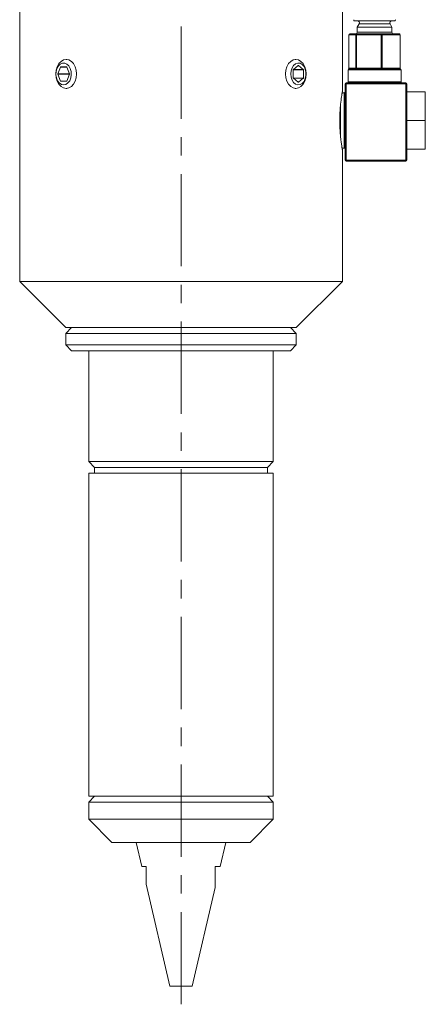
# Model space of a CAD drawing. Header units: inches. Extents: x 1 to 18.8, y 0.6 to 16.4.
# Tile 1 of 21: x 3.7 to 5.9, y 5.1 to 10.4. Entities that reach past the tile are written whole.
import ezdxf

# ---------------------------------------------------------------- set-up
doc = ezdxf.new("R2010")
doc.units = ezdxf.units.IN
doc.header["$MEASUREMENT"] = 0
doc.linetypes.add('CENTERX2', pattern=[0.8, 0.5, -0.1, 0.1, -0.1])
doc.layers.add('SLD-0', color=7, linetype='Continuous')

msp = doc.modelspace()

# ---------------------------------------------------------------- linework, layer by layer
at = {"color": 7, "linetype": 'Continuous', "lineweight": 15}
for p, q in [((3.6873, 11.0192), (3.6873, 9.0192)), ((5.4373, 10.0475), (5.4373, 11.0192)), ((5.7199, 10.4312), (5.5046, 10.4312)), ((5.5287, 10.4162), (5.5185, 10.3985)), ((5.6959, 10.4162), (5.5287, 10.4162)), ((5.706, 10.3985), (5.6959, 10.4162)), ((5.4731, 10.3562), (5.4731, 10.1762)), ((5.4733, 10.3562), (5.4731, 10.3562)), ((5.5103, 10.3562), (5.4733, 10.3562)), ((5.4733, 10.3562), (5.4733, 10.1762)), ((5.4781, 10.3612), (5.5151, 10.3612)), ((5.5139, 10.3562), (5.5103, 10.3562)), ((5.5103, 10.1762), (5.5103, 10.3562)), ((5.648, 10.3562), (5.5139, 10.3562)), ((5.5139, 10.3562), (5.5139, 10.1762)), ((5.5151, 10.3612), (5.6493, 10.3612)), ((5.5185, 10.3985), (5.5185, 10.3712)), ((5.706, 10.3985), (5.5185, 10.3985)), ((5.5185, 10.3712), (5.5466, 10.3712)), ((5.5466, 10.3712), (5.706, 10.3712)), ((5.648, 10.1762), (5.648, 10.3562)), ((5.6528, 10.3562), (5.648, 10.3562)), ((5.6493, 10.3612), (5.7464, 10.3612)), ((5.6528, 10.3562), (5.6528, 10.1762)), ((5.75, 10.3562), (5.6528, 10.3562)), ((5.706, 10.3712), (5.706, 10.3985)), ((5.75, 10.1762), (5.75, 10.3562)), ((5.7514, 10.3562), (5.75, 10.3562)), ((5.7514, 10.1762), (5.7514, 10.3562)), ((3.9436, 10.2229), (3.9397, 10.2229)), ((5.1849, 10.2229), (5.181, 10.2229)), ((3.9089, 10.1816), (3.894, 10.1452)), ((3.9575, 10.1452), (3.894, 10.1452)), ((3.894, 10.1432), (3.9093, 10.1058)), ((3.9575, 10.1432), (3.894, 10.1432)), ((3.9426, 10.1816), (3.9089, 10.1816)), ((3.9414, 10.1826), (3.9101, 10.1826)), ((3.9422, 10.1058), (3.9575, 10.1432)), ((3.9575, 10.1452), (3.9426, 10.1816)), ((5.171, 10.1658), (5.171, 10.1226)), ((5.1711, 10.1663), (5.226, 10.1663)), ((5.1981, 10.1891), (5.1717, 10.1675)), ((5.1724, 10.168), (5.2253, 10.168)), ((5.1981, 10.1891), (5.1995, 10.1891)), ((5.2253, 10.168), (5.1995, 10.1891)), ((5.226, 10.122), (5.226, 10.1663)), ((5.4683, 10.1662), (5.4683, 10.1012)), ((5.7563, 10.1662), (5.4683, 10.1662)), ((5.4733, 10.1762), (5.4731, 10.1762)), ((5.4733, 10.1762), (5.5103, 10.1762)), ((5.7513, 10.1712), (5.4733, 10.1712)), ((5.5139, 10.1762), (5.5103, 10.1762)), ((5.5139, 10.1762), (5.648, 10.1762)), ((5.6528, 10.1762), (5.648, 10.1762)), ((5.6528, 10.1762), (5.75, 10.1762)), ((5.7514, 10.1762), (5.75, 10.1762)), ((5.7563, 10.1012), (5.7563, 10.1662)), ((3.9422, 10.1058), (3.9093, 10.1058)), ((3.9105, 10.1048), (3.941, 10.1048)), ((5.1711, 10.122), (5.226, 10.122)), ((5.1717, 10.1209), (5.1981, 10.0993)), ((5.1724, 10.1203), (5.2253, 10.1203)), ((5.1981, 10.0993), (5.1995, 10.0993)), ((5.1995, 10.0993), (5.2253, 10.1203)), ((5.4523, 9.6762), (5.4523, 10.0912)), ((5.4523, 10.0912), (5.4573, 10.0912)), ((5.4573, 10.0962), (5.7823, 10.0962)), ((5.4573, 10.0962), (5.4573, 10.0912)), ((5.4573, 10.0912), (5.4573, 9.6762)), ((5.7823, 10.0912), (5.4573, 10.0912)), ((5.4683, 10.1012), (5.7563, 10.1012)), ((5.7823, 10.0912), (5.7823, 10.0962)), ((5.7823, 9.6762), (5.7823, 10.0912)), ((5.7823, 10.0912), (5.7873, 10.0912)), ((5.7873, 10.0912), (5.7873, 9.6762)), ((3.9397, 10.0654), (3.9436, 10.0654)), ((5.181, 10.0654), (5.1849, 10.0654)), ((5.4473, 10.0412), (5.4362, 10.0412)), ((5.4473, 9.8912), (5.4473, 10.0412)), ((5.8873, 10.0467), (5.7873, 10.0467)), ((5.8873, 10.0467), (5.8873, 9.8912)), ((5.4273, 9.9764), (5.4273, 9.8912)), ((5.4273, 9.8912), (5.4273, 9.806)), ((5.4473, 9.7412), (5.4473, 9.8912)), ((5.8873, 9.8912), (5.7873, 9.8912)), ((5.8873, 9.8912), (5.8873, 9.7357)), ((5.4361, 9.7412), (5.4473, 9.7412)), ((5.4373, 9.0192), (5.4373, 9.7349)), ((5.8873, 9.7357), (5.7873, 9.7357)), ((5.4523, 9.6762), (5.4573, 9.6762)), ((5.4573, 9.6762), (5.7823, 9.6762)), ((5.4573, 9.6712), (5.4573, 9.6762)), ((5.7823, 9.6712), (5.4573, 9.6712)), ((5.7823, 9.6762), (5.7823, 9.6712)), ((5.7823, 9.6762), (5.7873, 9.6762)), ((3.6873, 9.0192), (3.9373, 8.7692)), ((5.181, 9.0192), (3.6873, 9.0192)), ((5.4373, 9.0192), (5.181, 9.0192)), ((5.1873, 8.7692), (5.4373, 9.0192)), ((3.9685, 8.7692), (3.9373, 8.7379)), ((5.0042, 8.7692), (3.9373, 8.7692)), ((5.1873, 8.7692), (5.0042, 8.7692)), ((5.1873, 8.7379), (5.156, 8.7692)), ((3.9373, 8.7379), (3.9373, 8.6754)), ((3.9373, 8.7379), (5.1873, 8.7379)), ((5.1873, 8.6754), (5.1873, 8.7379)), ((3.9373, 8.6754), (3.9685, 8.6442)), ((3.9373, 8.6754), (5.1873, 8.6754)), ((5.156, 8.6442), (5.1873, 8.6754)), ((3.9685, 8.6442), (5.156, 8.6442)), ((4.0623, 8.6442), (4.0623, 8.0427)), ((5.0623, 8.0427), (5.0623, 8.6442)), ((4.0623, 8.0427), (4.0935, 8.0114)), ((5.0623, 8.0427), (4.0623, 8.0427)), ((4.0935, 8.0114), (4.0935, 7.9802)), ((5.031, 8.0114), (4.0935, 8.0114)), ((5.031, 8.0114), (5.0623, 8.0427)), ((5.031, 7.9802), (5.031, 8.0114)), ((4.0623, 7.9802), (4.0623, 6.2292)), ((5.0623, 7.9802), (4.0623, 7.9802)), ((5.0623, 6.2292), (5.0623, 7.9802)), ((4.0935, 6.2292), (4.0623, 6.1979)), ((5.0623, 6.2292), (4.0623, 6.2292)), ((4.0623, 6.1979), (4.0623, 6.1042)), ((4.5623, 6.1979), (4.0623, 6.1979)), ((5.0623, 6.1979), (4.5623, 6.1979)), ((5.0623, 6.1979), (5.031, 6.2292)), ((5.0623, 6.1042), (5.0623, 6.1979)), ((4.0623, 6.1042), (4.1873, 5.9792)), ((5.0623, 6.1042), (4.0623, 6.1042)), ((4.9373, 5.9792), (5.0623, 6.1042)), ((4.9373, 5.9792), (4.1873, 5.9792)), ((4.3198, 5.9792), (4.3504, 5.8482)), ((4.7742, 5.8482), (4.8048, 5.9792)), ((4.3504, 5.8482), (4.3726, 5.8482)), ((4.7476, 5.8482), (4.7742, 5.8482)), ((4.3725, 5.7534), (4.502, 5.1992)), ((4.6226, 5.1992), (4.7476, 5.7344)), ((4.502, 5.1992), (4.6226, 5.1992))]:
    msp.add_line(p, q, dxfattribs=at)
at = {"color": 7, "linetype": 'Continuous', "lineweight": 15, "flags": 128}
for points in [[(3.9397, 10.0654), (3.9252, 10.0681), (3.9118, 10.076), (3.9003, 10.0885), (3.8914, 10.1048), (3.8859, 10.1238), (3.884, 10.1442), (3.8859, 10.1646), (3.8914, 10.1835), (3.9003, 10.1999), (3.9118, 10.2124), (3.9252, 10.2202), (3.9397, 10.2229), (3.9541, 10.2202), (3.9675, 10.2124), (3.979, 10.1999), (3.9879, 10.1835), (3.9934, 10.1646), (3.9953, 10.1442), (3.9934, 10.1238), (3.9879, 10.1048), (3.979, 10.0885), (3.9675, 10.076), (3.9541, 10.0681), (3.9397, 10.0654)], [(3.9257, 10.0851), (3.938, 10.0877), (3.9493, 10.0954), (3.9584, 10.1074), (3.9646, 10.1226), (3.9674, 10.1398), (3.9664, 10.1573), (3.9619, 10.1737), (3.9541, 10.1875), (3.9439, 10.1974), (3.932, 10.2026), (3.9195, 10.2026), (3.9076, 10.1974), (3.8973, 10.1875), (3.8896, 10.1737), (3.885, 10.1573), (3.8841, 10.1398), (3.8869, 10.1226), (3.8931, 10.1074), (3.9022, 10.0954), (3.9134, 10.0877), (3.9257, 10.0851)], [(5.1292, 10.1442), (5.1311, 10.1646), (5.1367, 10.1835), (5.1455, 10.1999), (5.1571, 10.2124), (5.1705, 10.2202), (5.1849, 10.2229), (5.1993, 10.2202), (5.2128, 10.2124), (5.2243, 10.1999), (5.2331, 10.1835), (5.2387, 10.1646), (5.2406, 10.1442), (5.2387, 10.1238), (5.2331, 10.1048), (5.2243, 10.0885), (5.2128, 10.076), (5.1993, 10.0681), (5.1849, 10.0654), (5.1705, 10.0681), (5.1571, 10.076), (5.1455, 10.0885), (5.1367, 10.1048), (5.1311, 10.1238), (5.1292, 10.1442)], [(5.1571, 10.1442), (5.1589, 10.1268), (5.1643, 10.1109), (5.1728, 10.098), (5.1836, 10.0892), (5.1957, 10.0853), (5.2081, 10.0866), (5.2197, 10.093), (5.2294, 10.104), (5.2365, 10.1186), (5.2401, 10.1354), (5.2401, 10.153), (5.2365, 10.1698), (5.2294, 10.1843), (5.2197, 10.1953), (5.2081, 10.2017), (5.1957, 10.2031), (5.1836, 10.1991), (5.1728, 10.1903), (5.1643, 10.1774), (5.1589, 10.1616), (5.1571, 10.1442)]]:
    msp.add_lwpolyline(points, dxfattribs=at)
at = {"color": 7, "linetype": 'Continuous', "lineweight": 15}
for centre, radius, start, end in [((5.5046, 10.4362), 0.005, 157.0723, 270), ((5.52, 10.4212), 0.01, 330.1419, 90), ((5.7046, 10.4212), 0.01, 90, 209.8581), ((5.7199, 10.4362), 0.005, 270, 22.9277), ((5.4781, 10.3562), 0.005, 90, 180), ((5.4782, 10.3563), 0.00491, 91.0775, 181.0384), ((5.5085, 10.3712), 0.01, 270, 0), ((5.5152, 10.3563), 0.00491, 91.0775, 181.0384), ((5.5198, 10.3573), 0.00604, 140.6625, 191.183), ((5.6539, 10.3573), 0.00604, 140.6625, 191.183), ((5.6484, 10.3568), 0.00447, 352.0962, 78.8797), ((5.716, 10.3712), 0.01, 180, 270), ((5.7464, 10.3562), 0.005, 0, 90), ((5.7456, 10.3568), 0.00447, 352.0962, 78.8797), ((3.8965, 10.1442), 0.00268, 158.419, 201.581), ((3.9102, 10.1812), 0.0014, 95.3927, 163.0703), ((3.9413, 10.1812), 0.0014, 16.9297, 84.6073), ((3.955, 10.1442), 0.00268, 338.419, 21.581), ((5.1732, 10.1659), 0.00221, 133.1769, 182.4077), ((5.1988, 10.1883), 0.00106, 48.8939, 131.1061), ((5.2238, 10.1664), 0.00221, 357.5923, 46.8231), ((5.4733, 10.1662), 0.005, 90, 180), ((5.4781, 10.1762), 0.005, 180, 270), ((5.4782, 10.1761), 0.00491, 178.9616, 268.9225), ((5.5152, 10.1761), 0.00491, 178.9616, 268.9225), ((5.5198, 10.175), 0.00604, 168.817, 219.3375), ((5.6539, 10.175), 0.00604, 168.817, 219.3375), ((5.6484, 10.1756), 0.00447, 281.1203, 7.9038), ((5.7464, 10.1762), 0.005, 270, 0), ((5.7456, 10.1756), 0.00447, 281.1203, 7.9038), ((5.7513, 10.1662), 0.005, 0, 90), ((3.9106, 10.1062), 0.0014, 196.9297, 264.6073), ((3.9409, 10.1062), 0.0014, 275.3927, 343.0703), ((5.1732, 10.1225), 0.00221, 177.5923, 226.8231), ((5.1988, 10.1001), 0.00106, 228.8939, 311.1061), ((5.2238, 10.1219), 0.00221, 313.1769, 2.4077), ((5.4573, 10.0912), 0.005, 90, 180), ((5.4633, 10.1012), 0.005, 270, 0), ((5.7613, 10.1012), 0.005, 180, 270), ((5.7823, 10.0912), 0.005, 0, 90), ((5.4473, 10.0462), 0.005, 270, 0), ((5.4473, 9.7362), 0.005, 360, 90), ((5.4573, 9.6762), 0.005, 180, 270), ((5.7823, 9.6762), 0.005, 270, 0)]:
    msp.add_arc(centre, radius, start, end, dxfattribs=at)
for points, knots in [([(5.4372, 9.7349), (5.4373, 9.7349), (5.4373, 9.7347), (5.437, 9.736), (5.4365, 9.7392), (5.4355, 9.7449), (5.4344, 9.7518), (5.433, 9.7605), (5.4315, 9.7712), (5.4299, 9.783), (5.4283, 9.7964), (5.4269, 9.8112), (5.4255, 9.8268), (5.4244, 9.8433), (5.4237, 9.8605), (5.4232, 9.8779), (5.4231, 9.8954), (5.4234, 9.9128), (5.424, 9.9299), (5.4249, 9.9466), (5.4261, 9.9623), (5.4274, 9.9773), (5.429, 9.9915), (5.4305, 10.0041), (5.4321, 10.0156), (5.4336, 10.0257), (5.4349, 10.0337), (5.436, 10.0403), (5.4368, 10.0451), (5.4372, 10.0471), (5.4373, 10.0479), (5.4373, 10.0476), (5.4373, 10.0475)], [0, 0, 0, 0, 0.016294, 0.034441, 0.086586, 0.122115, 0.140043, 0.192474, 0.228183, 0.2462, 0.299351, 0.335568, 0.353846, 0.407051, 0.443329, 0.461643, 0.514121, 0.549895, 0.567952, 0.620062, 0.65556, 0.673471, 0.726138, 0.762011, 0.780111, 0.833396, 0.869713, 0.888045, 0.941052, 0.977196, 0.995443, 1, 1, 1, 1]), ([(4.3726, 5.8482), (4.3726, 5.8443), (4.3726, 5.8365), (4.3726, 5.8264), (4.3726, 5.8156), (4.3726, 5.8039), (4.3726, 5.7904), (4.3726, 5.7798), (4.3726, 5.7724), (4.3726, 5.7665), (4.3726, 5.7617), (4.3726, 5.7571), (4.3726, 5.7547), (4.3726, 5.7536), (4.3726, 5.7532), (4.3726, 5.7534), (4.3726, 5.7534)], [0, 0, 0, 0, 0.094913, 0.189884, 0.249348, 0.368425, 0.488369, 0.60955, 0.670558, 0.714738, 0.804057, 0.849438, 0.931275, 0.959122, 0.989809, 1, 1, 1, 1]), ([(4.7476, 5.7344), (4.7476, 5.7344), (4.7476, 5.7343), (4.7476, 5.735), (4.7476, 5.7362), (4.7476, 5.7379), (4.7476, 5.7404), (4.7476, 5.7444), (4.7476, 5.7499), (4.7476, 5.7567), (4.7476, 5.7653), (4.7476, 5.778), (4.7476, 5.7942), (4.7476, 5.8083), (4.7476, 5.8215), (4.7476, 5.8339), (4.7476, 5.8434), (4.7476, 5.8482)], [0, 0, 0, 0, 0.028192, 0.054249, 0.077057, 0.123265, 0.146666, 0.187763, 0.271357, 0.313748, 0.373476, 0.493824, 0.615885, 0.739196, 0.800943, 0.900441, 1, 1, 1, 1])]:
    msp.add_open_spline(points, degree=3, knots=knots, dxfattribs=at)
at = {"layer": 'SLD-0', "color": 7, "linetype": 'CENTERX2', "lineweight": 0}
msp.add_line((4.5623, 5.1016), (4.5623, 12.0008), dxfattribs=at)

doc.saveas('drawing.dxf')
